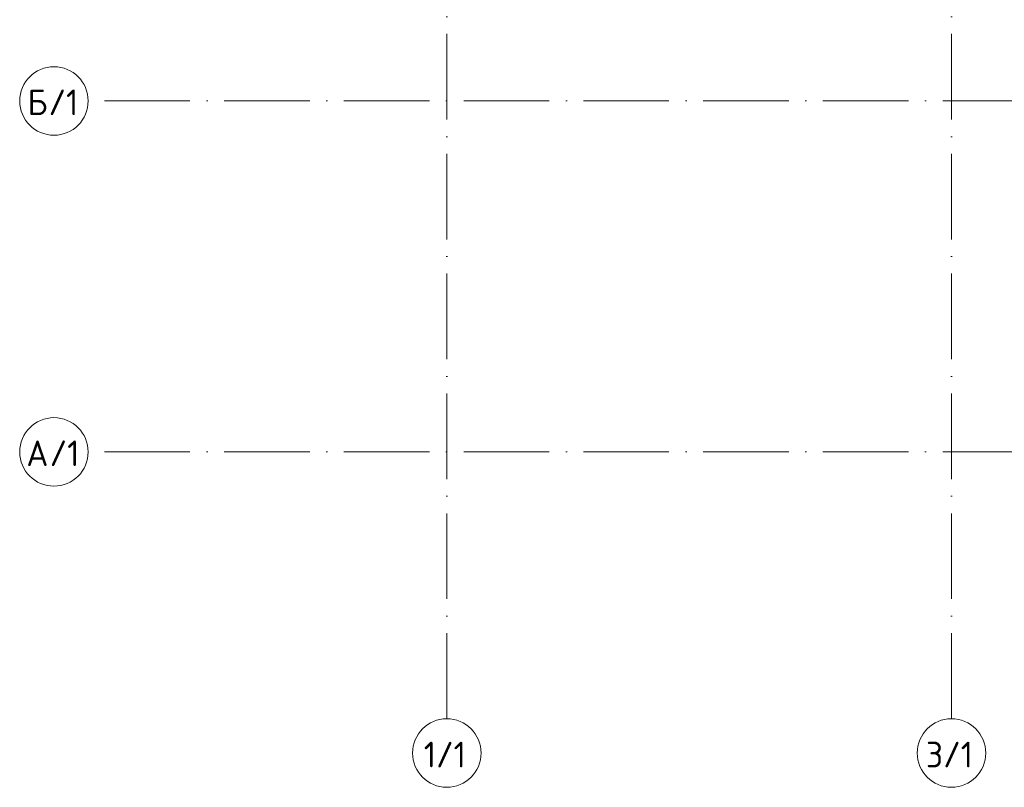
# Model space of a CAD drawing. Header units: millimetres. Extents: x -3267 to 40126, y 29201 to 102288.
# Tile 1 of 127: x -3267 to 8243, y 29201 to 38168. Entities that reach past the tile are written whole.
import ezdxf

# ---------------------------------------------------------------- set-up
doc = ezdxf.new("R2010")
doc.units = ezdxf.units.MM
doc.linetypes.add('4_ Штрихпунктир_ 10 х 2 мм', pattern=[1400, 1000, -200, 0, -200])
doc.layers.add('S-GRID-____-IDEN', color=7, linetype='Continuous', lineweight=9)
doc.layers.add('S-GRID-____-OTLN', color=7, linetype='Continuous', lineweight=9)
doc.styles.add('GOST Common_1', font='GOST_Common.ttf', dxfattribs={"height": 300})

# ---------------------------------------------------------------- blocks, each defined once
blk = doc.blocks.new('Ось сетки - 8_0 мм-37851243-ВКК_02_К1_З_ЭОМ_кабель_')
at = {"layer": 'S-GRID-____-IDEN', "color": 253, "true_color": 0xaaaaaa}
blk.add_circle((0, 0), 4, dxfattribs=at)

msp = doc.modelspace()

# ---------------------------------------------------------------- linework, layer by layer
at = {"layer": 'S-GRID-____-OTLN', "color": 253, "linetype": '4_ Штрихпунктир_ 10 х 2 мм', "true_color": 0xaaaaaa}
for p, q in [((1726, 30001), (1726, 101488)), ((7626, 30001), (7626, 101488)), ((39326, 37219), (-2467, 37219)), ((39326, 33119), (-2467, 33119))]:
    msp.add_line(p, q, dxfattribs=at)

# ---------------------------------------------------------------- block references
at = {"layer": 'S-GRID-____-IDEN', "color": 253, "true_color": 0xaaaaaa, "xscale": 99.99999999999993, "yscale": 99.99999999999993, "zscale": 99.99999999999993, "rotation": 89.99999999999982}
for p in [(-2867, 37219), (-2867, 33119)]:
    msp.add_blockref('Ось сетки - 8_0 мм-37851243-ВКК_02_К1_З_ЭОМ_кабель_', p, dxfattribs=at)
at = {"layer": 'S-GRID-____-IDEN', "color": 253, "true_color": 0xaaaaaa, "xscale": 99.99999999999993, "yscale": 99.99999999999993, "zscale": 99.99999999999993}
for p in [(1726, 29601), (7626, 29601)]:
    msp.add_blockref('Ось сетки - 8_0 мм-37851243-ВКК_02_К1_З_ЭОМ_кабель_', p, dxfattribs=at)

# ---------------------------------------------------------------- texts
at = {"layer": 'S-GRID-____-IDEN', "color": 253, "true_color": 0xaaaaaa, "char_height": 300, "attachment_point": 1, "style": 'GOST Common_1'}
for s, insert, width in [('\\fGOST Common|b0|i0|c204|p34|;Б', (-3176, 37353), 296.62), ('/1', (-2931, 37353), 448.94), ('/1', (-2918, 33253), 448.94), ('\\fGOST Common|b0|i0|c204|p34|;А', (-3189, 33253), 328.69), ('1/1', (1457, 29733), 641.35), ('3/1', (7327, 29733), 713.5)]:
    msp.add_mtext(s, dxfattribs=dict(at, insert=insert, width=width))

doc.saveas('drawing.dxf')
